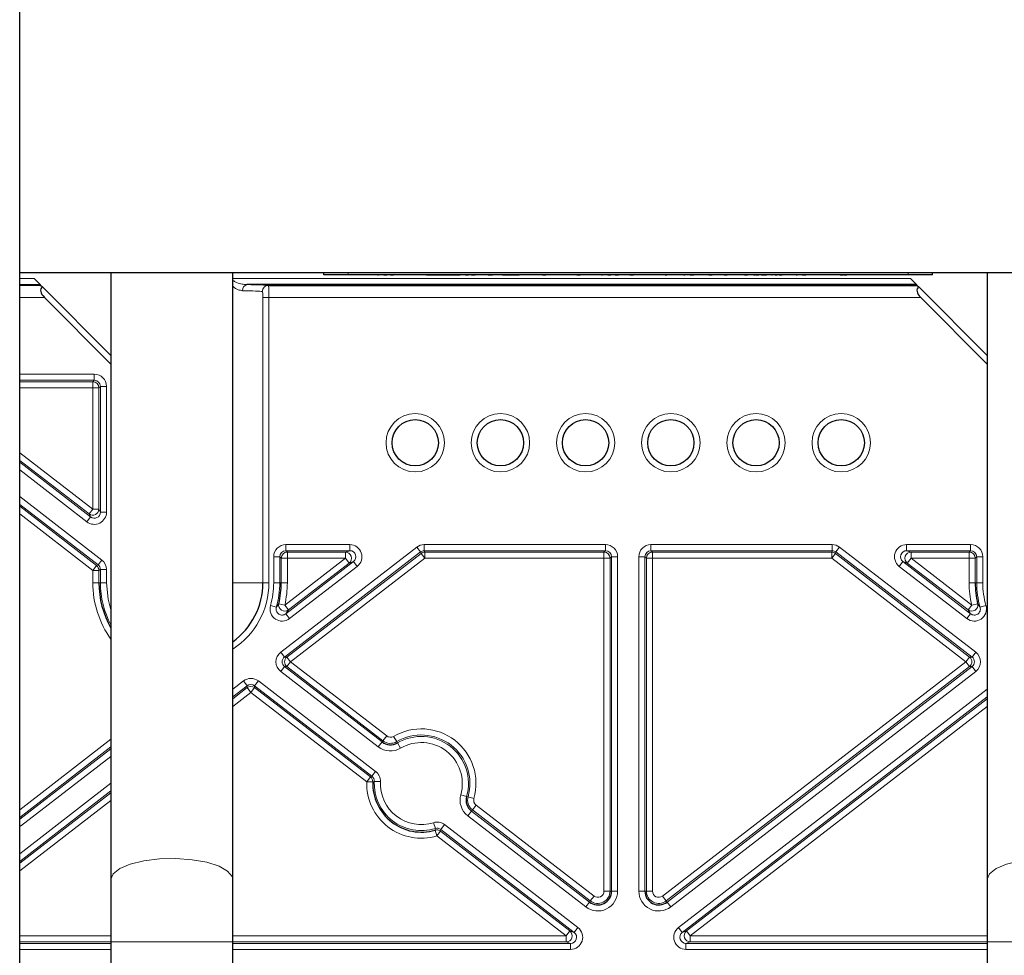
# Paper-space layout 'Blatt3' of a CAD drawing. Header units: millimetres. Extents: x 5 to 418, y 2 to 292.
# Tile 50 of 54: x 333 to 360, y 141 to 167. Entities that reach past the tile are written whole.
import ezdxf

# ---------------------------------------------------------------- set-up
doc = ezdxf.new("R2010")
doc.units = ezdxf.units.MM

psp = doc.layouts.new('Blatt3')

# ---------------------------------------------------------------- linework, layer by layer
at = {"color": 7, "linetype": 'Continuous', "lineweight": 25}
for p, q in [((332.949, 132.3017), (332.949, 244.3017)), ((332.949, 159.9684), (366.2823, 159.9684)), ((335.449, 159.9684), (335.449, 143.3451)), ((338.7823, 143.3451), (338.7823, 159.9684)), ((341.2823, 159.9017), (341.2823, 159.9684)), ((357.949, 159.9017), (357.949, 159.9684)), ((359.449, 159.9684), (359.449, 143.3451)), ((333.5101, 159.6322), (333.3435, 159.7988)), ((341.949, 159.9017), (341.2823, 159.9017)), ((357.2823, 159.9017), (341.949, 159.9017)), ((342.7524, 159.8984), (342.7524, 159.9017)), ((342.7524, 159.8984), (342.7791, 159.8984)), ((342.7791, 159.8984), (342.7791, 159.9017)), ((342.8358, 159.8984), (342.8358, 159.9017)), ((342.9101, 159.8984), (342.9101, 159.9017)), ((342.9234, 159.8984), (342.9234, 159.9017)), ((342.9234, 159.8984), (343.0088, 159.8984)), ((343.0088, 159.8984), (343.0088, 159.9017)), ((343.1029, 159.8984), (343.1029, 159.9017)), ((343.1029, 159.8984), (343.1883, 159.8984)), ((343.1883, 159.8984), (343.1883, 159.9017)), ((343.214, 159.8984), (343.214, 159.9017)), ((343.3878, 159.8984), (343.3878, 159.9017)), ((343.5473, 159.8984), (343.5473, 159.9017)), ((343.6157, 159.8984), (343.6157, 159.9017)), ((343.6161, 159.8984), (343.6161, 159.9017)), ((343.6183, 159.8984), (343.6183, 159.9017)), ((343.8304, 159.8984), (343.8304, 159.9017)), ((344.0601, 159.8984), (344.0601, 159.9017)), ((344.0934, 159.8984), (344.0934, 159.9017)), ((344.0934, 159.8984), (344.3498, 159.8984)), ((344.3498, 159.8984), (344.3498, 159.9017)), ((344.3498, 159.8984), (344.4438, 159.8984)), ((344.4438, 159.8984), (344.4438, 159.9017)), ((344.4438, 159.8984), (344.6993, 159.8984)), ((344.6993, 159.8984), (344.6993, 159.9017)), ((344.6993, 159.8984), (344.8869, 159.8984)), ((344.8869, 159.8984), (344.8869, 159.9017)), ((344.8869, 159.8984), (344.9576, 159.8984)), ((344.9576, 159.8984), (344.9576, 159.9017)), ((344.9576, 159.8984), (344.9888, 159.8984)), ((344.9888, 159.8984), (344.9888, 159.9017)), ((344.9888, 159.8984), (345.0155, 159.8984)), ((345.0155, 159.8984), (345.0155, 159.9017)), ((345.0721, 159.8984), (345.0721, 159.9017)), ((345.1465, 159.8984), (345.1465, 159.9017)), ((345.1597, 159.8984), (345.1597, 159.9017)), ((345.1597, 159.8984), (345.2452, 159.8984)), ((345.2452, 159.8984), (345.2452, 159.9017)), ((345.3251, 159.8984), (345.3251, 159.9017)), ((345.3251, 159.8984), (345.3392, 159.8984)), ((345.3392, 159.8984), (345.3392, 159.9017)), ((345.3392, 159.8984), (345.4247, 159.8984)), ((345.4247, 159.8984), (345.4247, 159.9017)), ((345.4503, 159.8984), (345.4503, 159.9017)), ((345.6242, 159.8984), (345.6242, 159.9017)), ((345.7751, 159.8984), (345.7866, 159.8984)), ((345.7837, 159.8984), (345.7837, 159.9017)), ((345.7866, 159.8984), (345.7866, 159.9017)), ((345.7866, 159.8984), (345.8721, 159.8984)), ((345.852, 159.8984), (345.852, 159.9017)), ((345.8721, 159.8984), (345.8959, 159.8984)), ((346.0549, 159.8984), (346.0549, 159.9017)), ((346.1712, 159.8984), (346.1854, 159.8984)), ((346.1854, 159.8984), (346.1854, 159.9017)), ((346.1854, 159.8984), (346.2708, 159.8984)), ((346.2708, 159.8984), (346.2708, 159.9017)), ((346.2708, 159.8984), (346.287, 159.8984)), ((346.287, 159.8984), (346.287, 159.9017)), ((346.287, 159.8984), (346.5265, 159.8984)), ((346.5265, 159.8984), (346.5265, 159.9017)), ((346.5265, 159.8984), (346.6242, 159.8984)), ((346.6242, 159.8984), (346.6242, 159.9017)), ((346.6298, 159.8984), (346.6298, 159.9017)), ((346.8435, 159.8984), (346.8435, 159.9017)), ((346.9924, 159.8984), (346.9924, 159.9017)), ((347.0572, 159.8984), (347.0572, 159.9017)), ((347.1541, 159.8984), (347.1541, 159.9017)), ((347.2708, 159.8984), (347.2708, 159.9017)), ((347.2708, 159.8984), (347.3563, 159.8984)), ((347.3563, 159.8984), (347.3563, 159.9017)), ((347.5102, 159.8984), (347.5102, 159.9017)), ((348.211, 159.8984), (348.211, 159.9017)), ((348.211, 159.8984), (348.2965, 159.8984)), ((348.2965, 159.8984), (348.2965, 159.9017)), ((348.4161, 159.8984), (348.4161, 159.9017)), ((348.4165, 159.8984), (348.4165, 159.9017)), ((348.4188, 159.8984), (348.4188, 159.9017)), ((348.6309, 159.8984), (348.6309, 159.9017)), ((348.8606, 159.8984), (348.8606, 159.9017)), ((348.8862, 159.8984), (348.8862, 159.9017)), ((348.8862, 159.8984), (348.9129, 159.8984)), ((348.9129, 159.8984), (348.9129, 159.9017)), ((348.9696, 159.8984), (348.9696, 159.9017)), ((349.0439, 159.8984), (349.0439, 159.9017)), ((349.0572, 159.8984), (349.0572, 159.9017)), ((349.0572, 159.8984), (349.1426, 159.8984)), ((349.1426, 159.8984), (349.1426, 159.9017)), ((349.2623, 159.8984), (349.2623, 159.9017)), ((349.2623, 159.8984), (349.3478, 159.8984)), ((349.3478, 159.8984), (349.3478, 159.9017)), ((349.4959, 159.8984), (349.4959, 159.9017)), ((349.6507, 159.8984), (349.6507, 159.9017)), ((349.6555, 159.8984), (349.6555, 159.9017)), ((349.6611, 159.8984), (349.7353, 159.8984)), ((349.7353, 159.8984), (349.7353, 159.9017)), ((349.7353, 159.8984), (349.761, 159.8984)), ((349.7495, 159.8984), (349.7495, 159.9017)), ((349.9403, 159.8984), (349.9403, 159.9017)), ((350.1426, 159.8984), (350.1426, 159.9017)), ((350.211, 159.8984), (350.211, 159.9017)), ((350.4019, 159.8984), (350.4019, 159.9017)), ((350.6042, 159.8984), (350.6042, 159.9017)), ((350.6242, 159.8984), (350.6242, 159.9017)), ((350.6242, 159.8984), (350.6713, 159.8984)), ((350.6726, 159.8984), (350.6726, 159.9017)), ((350.673, 159.8984), (350.673, 159.9017)), ((350.6752, 159.8984), (350.6752, 159.9017)), ((350.8873, 159.8984), (350.8873, 159.9017)), ((351.117, 159.8984), (351.117, 159.9017)), ((351.137, 159.8984), (351.137, 159.9017)), ((351.1426, 159.8984), (351.1426, 159.9017)), ((351.1426, 159.8984), (351.1693, 159.8984)), ((351.1693, 159.8984), (351.1693, 159.9017)), ((351.226, 159.8984), (351.226, 159.9017)), ((351.3004, 159.8984), (351.3004, 159.9017)), ((351.3136, 159.8984), (351.3136, 159.9017)), ((351.3136, 159.8984), (351.399, 159.8984)), ((351.399, 159.8984), (351.399, 159.9017)), ((351.4931, 159.8984), (351.4931, 159.9017)), ((351.701, 159.8984), (351.701, 159.9017)), ((351.8264, 159.8984), (351.8264, 159.9017)), ((351.8264, 159.8984), (351.9119, 159.8984)), ((351.9119, 159.8984), (351.9119, 159.9017)), ((352.043, 159.8984), (352.043, 159.9017)), ((352.0858, 159.8984), (352.0858, 159.9017)), ((352.146, 159.8984), (352.146, 159.9017)), ((352.2396, 159.8984), (352.2567, 159.8984)), ((352.2567, 159.8984), (352.2567, 159.9017)), ((352.2567, 159.8984), (352.3165, 159.8984)), ((352.2933, 159.8984), (352.2933, 159.9017)), ((352.3165, 159.8984), (352.3251, 159.8984)), ((352.512, 159.8984), (352.512, 159.9017)), ((352.7035, 159.8984), (352.7035, 159.9017)), ((352.7121, 159.8984), (352.7121, 159.9017)), ((352.8008, 159.8984), (352.8008, 159.9017)), ((352.8008, 159.8984), (352.8862, 159.8984)), ((352.8862, 159.8984), (352.8862, 159.9017)), ((352.9839, 159.8984), (352.9839, 159.9017)), ((353.0601, 159.8984), (353.0943, 159.8984)), ((353.1085, 159.8984), (353.1085, 159.9017)), ((353.1085, 159.8984), (353.1939, 159.8984)), ((353.1939, 159.8984), (353.1939, 159.9017)), ((353.252, 159.8984), (353.252, 159.9017)), ((353.2652, 159.8984), (353.2652, 159.9017)), ((353.2652, 159.8984), (353.3136, 159.8984)), ((353.3136, 159.8984), (353.3136, 159.9017)), ((353.3136, 159.8984), (353.399, 159.8984)), ((353.399, 159.8984), (353.399, 159.9017)), ((353.4674, 159.8984), (353.4674, 159.9017)), ((353.5277, 159.8984), (353.5277, 159.9017)), ((353.5529, 159.8984), (353.5558, 159.8984)), ((353.6384, 159.8984), (353.6384, 159.9017)), ((353.6384, 159.8984), (353.6982, 159.8984)), ((353.6982, 159.8984), (353.6982, 159.9017)), ((353.7039, 159.8984), (353.7039, 159.9017)), ((353.7495, 159.8984), (353.7495, 159.9017)), ((353.7495, 159.8984), (353.8349, 159.8984)), ((353.8349, 159.8984), (353.8349, 159.9017)), ((353.8606, 159.8984), (353.8606, 159.9017)), ((354.0345, 159.8984), (354.0345, 159.9017)), ((354.1939, 159.8984), (354.1939, 159.9017)), ((354.2196, 159.8984), (354.2196, 159.9017)), ((354.2196, 159.8984), (354.2463, 159.8984)), ((354.2463, 159.8984), (354.2463, 159.9017)), ((354.3029, 159.8984), (354.3029, 159.9017)), ((354.3773, 159.8984), (354.3773, 159.9017)), ((354.3905, 159.8984), (354.3905, 159.9017)), ((354.3905, 159.8984), (354.476, 159.8984)), ((354.476, 159.8984), (354.476, 159.9017)), ((354.57, 159.8984), (354.57, 159.9017)), ((354.5704, 159.8984), (354.5704, 159.9017)), ((354.5727, 159.8984), (354.5727, 159.9017)), ((354.7847, 159.8984), (354.7847, 159.9017)), ((355.0144, 159.8984), (355.0144, 159.9017)), ((355.0828, 159.8984), (355.0828, 159.9017)), ((355.2907, 159.8984), (355.2907, 159.9017)), ((355.4161, 159.8984), (355.4161, 159.9017)), ((355.4161, 159.8984), (355.5016, 159.8984)), ((355.5016, 159.8984), (355.5016, 159.9017)), ((355.5084, 159.8984), (355.5084, 159.9017)), ((355.5217, 159.8984), (355.5217, 159.9017)), ((355.5217, 159.8984), (355.6071, 159.8984)), ((355.6042, 159.8984), (355.6042, 159.9017)), ((355.9204, 159.8984), (355.9204, 159.9017)), ((356.2367, 159.8984), (356.2367, 159.9017)), ((356.2396, 159.8984), (356.2396, 159.9017)), ((357.949, 159.9017), (357.2823, 159.9017)), ((357.5101, 159.6322), (357.3435, 159.7988)), ((333.5306, 159.6117), (333.5101, 159.6322)), ((333.5306, 159.6117), (333.5752, 159.567)), ((333.5752, 159.567), (335.449, 157.6933)), ((357.5101, 159.6322), (339.1735, 159.6322)), ((339.757, 159.6117), (357.5306, 159.6117)), ((357.5306, 159.6117), (357.5101, 159.6322)), ((357.5306, 159.6117), (357.5752, 159.567)), ((357.5752, 159.567), (359.449, 157.6933)), ((335.449, 157.4576), (333.6282, 159.2784)), ((359.449, 157.4576), (357.6282, 159.2784)), ((335.449, 143.3451), (335.449, 141.635)), ((338.7823, 141.635), (338.7823, 143.3451)), ((359.449, 143.3451), (359.449, 141.635)), ((335.449, 141.635), (335.449, 126.635)), ((338.7823, 126.635), (338.7823, 141.635)), ((359.449, 141.635), (359.449, 126.635))]:
    psp.add_line(p, q, dxfattribs=at)
at = {"color": 7, "linetype": 'Continuous', "lineweight": 18}
for p, q in [((341.949, 159.9017), (341.949, 159.9684)), ((357.2823, 159.9017), (357.2823, 159.9684)), ((332.949, 159.7988), (333.3435, 159.7988)), ((338.7823, 159.7988), (357.3435, 159.7988)), ((333.5101, 159.6322), (332.949, 159.6322)), ((332.949, 159.6117), (333.5306, 159.6117)), ((333.6282, 159.2784), (332.949, 159.2784)), ((339.7759, 159.2784), (339.6097, 159.2784)), ((339.6097, 151.4684), (339.6097, 159.2784)), ((339.7759, 159.2784), (339.7759, 151.4684)), ((357.6282, 159.2784), (339.7759, 159.2784)), ((332.949, 157.1787), (334.9927, 157.1787)), ((334.9927, 157.0121), (332.949, 157.0121)), ((332.949, 156.9712), (334.9519, 156.9712)), ((334.9519, 156.9712), (334.9927, 157.0121)), ((334.9519, 156.9712), (334.9519, 156.8046)), ((334.9927, 157.0121), (334.9927, 157.1787)), ((334.9519, 156.8046), (332.949, 156.8046)), ((334.9519, 156.8046), (335.1185, 156.8046)), ((334.9519, 153.483), (334.9519, 156.8046)), ((335.1594, 156.8454), (335.1185, 156.8046)), ((335.1185, 156.8046), (335.1185, 153.483)), ((335.1594, 156.8454), (335.326, 156.8454)), ((335.1594, 153.3999), (335.1594, 156.8454)), ((335.326, 156.8454), (335.326, 153.3999)), ((332.949, 155.0291), (334.9519, 153.483)), ((334.8501, 153.3511), (332.949, 154.8186)), ((332.949, 154.767), (334.8909, 153.268)), ((334.7891, 153.1361), (332.949, 154.5565)), ((332.949, 153.8247), (335.1964, 152.0898)), ((335.0945, 151.9579), (332.949, 153.6141)), ((332.949, 153.5626), (335.0537, 151.9379)), ((334.8501, 153.3511), (334.9519, 153.483)), ((334.9519, 153.483), (335.1185, 153.483)), ((335.1185, 153.483), (335.1594, 153.3999)), ((334.9519, 151.806), (332.949, 153.352)), ((334.7891, 153.1361), (334.8909, 153.268)), ((334.8909, 153.268), (334.8501, 153.3511)), ((335.1594, 153.3999), (335.326, 153.3999)), ((340.0982, 149.5655), (343.8252, 152.4426)), ((340.2386, 152.512), (341.9899, 152.512)), ((340.2386, 152.3454), (340.2386, 152.512)), ((341.9899, 152.3454), (341.9899, 152.512)), ((343.9271, 152.3107), (343.8252, 152.4426)), ((344.0289, 152.512), (348.9927, 152.512)), ((344.0289, 152.3454), (344.0289, 152.512)), ((348.9927, 152.3454), (348.9927, 152.512)), ((350.2386, 152.512), (355.2024, 152.512)), ((350.2386, 152.3454), (350.2386, 152.512)), ((355.2024, 152.512), (355.2024, 152.3454)), ((355.4061, 152.4426), (355.3043, 152.3107)), ((355.4061, 152.4426), (359.1332, 149.5655)), ((357.2414, 152.512), (358.9927, 152.512)), ((357.2414, 152.512), (357.2414, 152.3454)), ((358.9927, 152.512), (358.9927, 152.3454)), ((339.9053, 151.4684), (339.9053, 152.1787)), ((339.9053, 152.1787), (340.072, 152.1787)), ((340.072, 152.1787), (340.072, 151.4684)), ((340.1128, 152.1379), (340.072, 152.1787)), ((340.1128, 151.4684), (340.1128, 152.1379)), ((340.2795, 152.1379), (340.1128, 152.1379)), ((343.9271, 152.3107), (340.2, 149.4336)), ((340.2078, 150.8546), (341.8702, 152.1379)), ((341.9899, 152.3454), (340.2386, 152.3454)), ((340.2386, 152.3454), (340.2795, 152.3046)), ((340.2668, 149.4336), (343.941, 152.2698)), ((340.2795, 152.3046), (341.8702, 152.3046)), ((340.2795, 152.1379), (340.2795, 152.3046)), ((340.2795, 152.1379), (340.2795, 151.4684)), ((341.8702, 152.1379), (340.2795, 152.1379)), ((344.0428, 152.1379), (340.3686, 149.3017)), ((341.8702, 152.3046), (341.9899, 152.3454)), ((341.8702, 152.1379), (341.8702, 152.3046)), ((341.8702, 152.1379), (341.9721, 152.006)), ((343.941, 152.2698), (343.9271, 152.3107)), ((344.0428, 152.1379), (343.941, 152.2698)), ((348.9927, 152.3454), (344.0289, 152.3454)), ((344.0289, 152.3454), (344.0428, 152.3046)), ((344.0428, 152.3046), (348.9519, 152.3046)), ((344.0428, 152.1379), (344.0428, 152.3046)), ((348.9519, 152.1379), (344.0428, 152.1379)), ((348.9519, 152.3046), (348.9927, 152.3454)), ((348.9519, 152.1379), (348.9519, 152.3046)), ((348.9519, 152.1379), (349.1185, 152.1379)), ((348.9519, 143.0211), (348.9519, 152.1379)), ((349.1594, 152.1787), (349.1185, 152.1379)), ((349.1185, 152.1379), (349.1185, 143.0211)), ((349.326, 152.1787), (349.1594, 152.1787)), ((349.1594, 143.0211), (349.1594, 152.1787)), ((349.326, 152.1787), (349.326, 143.0211)), ((349.9053, 143.0211), (349.9053, 152.1787)), ((350.072, 152.1787), (349.9053, 152.1787)), ((350.072, 152.1787), (350.072, 143.0211)), ((350.1128, 152.1379), (350.072, 152.1787)), ((350.1128, 143.0211), (350.1128, 152.1379)), ((350.1128, 152.1379), (350.2795, 152.1379)), ((355.2024, 152.3454), (350.2386, 152.3454)), ((350.2386, 152.3454), (350.2795, 152.3046)), ((350.2795, 152.3046), (355.1885, 152.3046)), ((350.2795, 152.1379), (350.2795, 152.3046)), ((350.2795, 152.1379), (350.2795, 143.0211)), ((355.1885, 152.1379), (350.2795, 152.1379)), ((355.1885, 152.3046), (355.2024, 152.3454)), ((355.1885, 152.3046), (355.1885, 152.1379)), ((355.2903, 152.2698), (355.1885, 152.1379)), ((358.8627, 149.3017), (355.1885, 152.1379)), ((355.3043, 152.3107), (355.2903, 152.2698)), ((355.2903, 152.2698), (358.9645, 149.4336)), ((359.0314, 149.4336), (355.3043, 152.3107)), ((358.9927, 152.3454), (357.2414, 152.3454)), ((357.2414, 152.3454), (357.3611, 152.3046)), ((357.3611, 152.1379), (357.2593, 152.006)), ((357.3611, 152.3046), (358.9519, 152.3046)), ((357.3611, 152.3046), (357.3611, 152.1379)), ((357.3611, 152.1379), (359.0236, 150.8546)), ((358.9519, 152.1379), (357.3611, 152.1379)), ((358.9519, 152.3046), (358.9927, 152.3454)), ((358.9519, 152.3046), (358.9519, 152.1379)), ((358.9519, 152.1379), (359.1185, 152.1379)), ((358.9519, 151.4684), (358.9519, 152.1379)), ((359.1594, 152.1787), (359.1185, 152.1379)), ((359.1185, 152.1379), (359.1185, 151.4684)), ((359.326, 152.1787), (359.1594, 152.1787)), ((359.1594, 151.4684), (359.1594, 152.1787)), ((359.326, 152.1787), (359.326, 151.4684)), ((335.0537, 151.9379), (334.9519, 151.806)), ((335.0537, 151.9379), (335.0945, 151.9579)), ((335.1964, 152.0898), (335.0945, 151.9579)), ((335.1594, 151.826), (335.1185, 151.806)), ((335.326, 151.826), (335.1594, 151.826)), ((335.1594, 151.4684), (335.1594, 151.826)), ((335.326, 151.826), (335.326, 151.4684)), ((340.24, 150.6174), (342.0918, 152.0468)), ((341.9721, 152.006), (340.3096, 150.7227)), ((342.1936, 151.9149), (340.3418, 150.4854)), ((342.0918, 152.0468), (341.9721, 152.006)), ((342.0918, 152.0468), (342.1936, 151.9149)), ((357.1396, 152.0468), (357.0377, 151.9149)), ((358.8896, 150.4854), (357.0377, 151.9149)), ((357.1396, 152.0468), (358.9914, 150.6174)), ((357.2593, 152.006), (357.1396, 152.0468)), ((358.9217, 150.7227), (357.2593, 152.006)), ((334.9519, 151.806), (335.1185, 151.806)), ((334.9519, 151.4684), (334.9519, 151.806)), ((335.1185, 151.806), (335.1185, 151.4684)), ((335.1185, 151.4684), (334.9519, 151.4684)), ((335.1185, 151.4684), (335.1594, 151.4684)), ((335.326, 151.4684), (335.1594, 151.4684)), ((338.7823, 151.4684), (339.6097, 151.4684)), ((339.7759, 151.4684), (339.6097, 151.4684)), ((339.9053, 151.4684), (340.072, 151.4684)), ((340.1128, 151.4684), (340.072, 151.4684)), ((340.1128, 151.4684), (340.2795, 151.4684)), ((358.9519, 151.4684), (359.1185, 151.4684)), ((359.1185, 151.4684), (359.1594, 151.4684)), ((359.1594, 151.4684), (359.326, 151.4684)), ((339.9779, 150.795), (339.8176, 150.8406)), ((340.0456, 150.893), (340.2078, 150.8546)), ((340.3096, 150.7227), (340.2078, 150.8546)), ((359.0236, 150.8546), (358.9217, 150.7227)), ((359.1857, 150.893), (359.0236, 150.8546)), ((359.2535, 150.795), (359.4137, 150.8406)), ((340.3418, 150.4854), (340.24, 150.6174)), ((358.9914, 150.6174), (358.8896, 150.4854)), ((340.2, 149.4336), (340.0982, 149.5655)), ((340.2, 149.4336), (340.2668, 149.4336)), ((340.3686, 149.3017), (340.2668, 149.4336)), ((358.9645, 149.4336), (358.8627, 149.3017)), ((358.9645, 149.4336), (359.0314, 149.4336)), ((359.1332, 149.5655), (359.0314, 149.4336)), ((340.2, 149.1698), (340.0982, 149.0379)), ((340.2, 149.1698), (342.8732, 147.1062)), ((340.2668, 149.1698), (340.2, 149.1698)), ((340.2668, 149.1698), (340.3686, 149.3017)), ((342.8982, 147.1386), (340.2668, 149.1698)), ((340.3686, 149.3017), (343, 147.2705)), ((350.5526, 142.8869), (358.8627, 149.3017)), ((358.9645, 149.1698), (350.6544, 142.755)), ((350.6794, 142.7227), (359.0314, 149.1698)), ((358.8627, 149.3017), (358.9645, 149.1698)), ((359.0314, 149.1698), (358.9645, 149.1698)), ((359.1332, 149.0379), (359.0314, 149.1698)), ((342.7714, 146.9743), (340.0982, 149.0379)), ((359.1332, 149.0379), (350.7812, 142.5907)), ((338.7823, 148.5498), (339.0787, 148.7786)), ((339.1805, 148.6466), (338.7823, 148.3393)), ((338.7823, 148.2877), (339.1805, 148.5951)), ((339.1805, 148.6466), (339.0787, 148.7786)), ((339.1805, 148.5951), (339.1805, 148.6466)), ((339.2823, 148.4632), (339.1805, 148.5951)), ((339.3842, 148.5951), (339.2823, 148.4632)), ((339.486, 148.7786), (339.3842, 148.6466)), ((342.5961, 146.1673), (339.3842, 148.6466)), ((339.3842, 148.6466), (339.3842, 148.5951)), ((339.3842, 148.5951), (342.5545, 146.1478)), ((339.486, 148.7786), (342.6979, 146.2992)), ((339.2823, 148.4632), (338.7823, 148.0772)), ((342.4526, 146.0159), (339.2823, 148.4632)), ((350.9923, 142.0218), (359.449, 148.5498)), ((359.449, 148.3393), (351.0941, 141.8899)), ((351.2138, 141.9307), (359.449, 148.2877)), ((359.449, 148.0772), (351.3157, 141.7988)), ((342.8982, 147.1386), (343, 147.2705)), ((343.2741, 147.115), (343.1896, 147.2586)), ((332.949, 145.2514), (335.449, 147.1812)), ((335.449, 146.9707), (332.949, 145.0408)), ((342.8732, 147.1062), (342.7714, 146.9743)), ((342.8732, 147.1062), (342.8982, 147.1386)), ((343.2741, 147.115), (343.2948, 147.0798)), ((343.3794, 146.9362), (343.2948, 147.0798)), ((332.949, 144.9893), (335.449, 146.9191)), ((335.449, 146.7086), (332.9732, 144.7974)), ((342.5545, 146.1478), (342.5961, 146.1673)), ((342.6979, 146.2992), (342.5961, 146.1673)), ((332.949, 144.0469), (335.449, 145.9767)), ((342.5545, 146.1478), (342.4526, 146.0159)), ((342.6192, 146.0106), (342.4526, 146.0159)), ((342.8272, 146.02), (342.6607, 146.0277)), ((335.449, 145.7662), (332.949, 143.8364)), ((332.949, 143.7848), (335.449, 145.7146)), ((345.0295, 145.6624), (345.1899, 145.617)), ((335.449, 145.5041), (332.949, 143.5743)), ((345.1899, 145.617), (345.2291, 145.6058)), ((345.2291, 145.6058), (345.3895, 145.5604)), ((345.3472, 145.2481), (345.449, 145.38)), ((345.449, 145.38), (348.6787, 142.8869)), ((345.2204, 145.0839), (345.3222, 145.2158)), ((348.4501, 142.5907), (345.2204, 145.0839)), ((345.3472, 145.2481), (345.3222, 145.2158)), ((345.3222, 145.2158), (348.552, 142.7227)), ((348.5769, 142.755), (345.3472, 145.2481)), ((332.949, 144.8287), (332.9732, 144.7974)), ((344.2831, 144.8962), (344.3326, 144.7371)), ((344.5859, 144.8418), (344.484, 144.7099)), ((344.5859, 144.8418), (348.2391, 142.0218)), ((344.3266, 144.6926), (344.3739, 144.5328)), ((344.3739, 144.5328), (344.4757, 144.6647)), ((344.484, 144.7099), (344.4757, 144.6647)), ((344.4757, 144.6647), (348.0175, 141.9307)), ((348.1372, 141.8899), (344.484, 144.7099)), ((347.9157, 141.7988), (344.3739, 144.5328)), ((348.9519, 143.0211), (349.1185, 143.0211)), ((349.1185, 143.0211), (349.1594, 143.0211)), ((349.326, 143.0211), (349.1594, 143.0211)), ((350.072, 143.0211), (349.9053, 143.0211)), ((350.072, 143.0211), (350.1128, 143.0211)), ((350.2795, 143.0211), (350.1128, 143.0211)), ((348.4501, 142.5907), (348.552, 142.7227)), ((348.552, 142.7227), (348.5769, 142.755)), ((348.5769, 142.755), (348.6787, 142.8869)), ((350.5526, 142.8869), (350.6544, 142.755)), ((350.6544, 142.755), (350.6794, 142.7227)), ((350.6794, 142.7227), (350.7812, 142.5907)), ((348.0175, 141.9307), (347.9157, 141.7988)), ((348.0175, 141.9307), (348.1372, 141.8899)), ((348.1372, 141.8899), (348.2391, 142.0218)), ((351.0941, 141.8899), (350.9923, 142.0218)), ((351.0941, 141.8899), (351.2138, 141.9307)), ((351.3157, 141.7988), (351.2138, 141.9307)), ((332.949, 141.7988), (335.449, 141.7988)), ((335.449, 141.6322), (332.949, 141.6322)), ((332.949, 141.5913), (335.449, 141.5913)), ((338.7823, 141.635), (335.449, 141.635)), ((338.7823, 141.7988), (347.9157, 141.7988)), ((347.9157, 141.6322), (338.7823, 141.6322)), ((338.7823, 141.5913), (348.0354, 141.5913)), ((347.9157, 141.7988), (347.9157, 141.6322)), ((348.0354, 141.5913), (347.9157, 141.6322)), ((348.0354, 141.5913), (348.0354, 141.4247)), ((351.3157, 141.6322), (351.1959, 141.5913)), ((351.1959, 141.5913), (351.1959, 141.4247)), ((351.1959, 141.5913), (359.449, 141.5913)), ((351.3157, 141.6322), (351.3157, 141.7988)), ((351.3157, 141.7988), (359.449, 141.7988)), ((359.449, 141.6322), (351.3157, 141.6322)), ((362.7823, 141.635), (359.449, 141.635)), ((335.449, 141.4247), (332.949, 141.4247)), ((348.0354, 141.4247), (338.7823, 141.4247)), ((359.449, 141.4247), (351.1959, 141.4247))]:
    psp.add_line(p, q, dxfattribs=at)
at = {"color": 7, "linetype": 'Continuous', "lineweight": 18, "flags": 128}
for points in [[(335.326, 151.4684), (335.3712, 151.0156), (335.449, 150.728)], [(338.7823, 143.3451), (338.7668, 143.4228), (338.6444, 143.5722), (338.4085, 143.7049), (338.0768, 143.8108), (337.6738, 143.8823), (337.2294, 143.9138), (336.7766, 143.9032), (336.3489, 143.8513), (335.9781, 143.7617), (335.6916, 143.6413), (335.5108, 143.4989), (335.449, 143.3451), (335.449, 143.3451)], [(362.7823, 143.3451), (362.7668, 143.4228), (362.6444, 143.5722), (362.4085, 143.7049), (362.0768, 143.8108), (361.6738, 143.8823), (361.2294, 143.9138), (360.7766, 143.9032), (360.3489, 143.8513), (359.9781, 143.7617), (359.6916, 143.6413), (359.5108, 143.4989), (359.449, 143.3451), (359.449, 143.3451)]]:
    psp.add_lwpolyline(points, dxfattribs=at)
at = {"color": 7, "linetype": 'Continuous', "lineweight": 18}
for centre in [(343.7823, 155.3017), (346.1157, 155.3017), (348.449, 155.3017), (350.7823, 155.3017), (353.1157, 155.3017), (355.449, 155.3017)]:
    psp.add_circle(centre, 0.8, dxfattribs=at)
at = {"color": 7, "linetype": 'Continuous', "lineweight": 25}
for centre in [(343.7823, 155.3017), (346.1157, 155.3017), (348.449, 155.3017), (350.7823, 155.3017), (353.1157, 155.3017), (355.449, 155.3017)]:
    psp.add_circle(centre, 0.6333, dxfattribs=at)
at = {"color": 7, "linetype": 'Continuous', "lineweight": 18}
for centre, radius, start, end in [((339.204, 159.4838), 0.1514, 101.61622, 186.94197), ((339.7585, 159.4455), 0.1662, 90.51304, 180.15236), ((334.9518, 156.8045), 0.1667, 0.02044, 89.97956), ((334.9518, 153.4832), 0.1667, 232.38832, 359.94606), ((340.2795, 152.1379), 0.1667, 90.02044, 179.97956), ((341.87, 152.1378), 0.1667, 307.76048, 89.90514), ((344.0428, 152.1379), 0.1667, 90.00609, 127.65953), ((348.9518, 152.1379), 0.1667, 0.02044, 89.97956), ((350.2795, 152.1379), 0.1667, 90.02044, 179.97956), ((355.1885, 152.1379), 0.1667, 52.34047, 89.99391), ((357.3614, 152.1378), 0.1667, 90.09486, 232.23952), ((358.9518, 152.1379), 0.1667, 0.02044, 89.97956), ((334.9518, 151.8059), 0.1667, 0.00898, 52.3254), ((337.6157, 151.4684), 2.6638, 180, 215.57255), ((337.6157, 151.4684), 2.4563, 180, 208.10553), ((337.6157, 151.4684), 2.1602, 302.68784, 0), ((337.6157, 151.4684), 2.2897, 344.08839, 0), ((337.6157, 151.4684), 2.4563, 344.08839, 0), ((337.6157, 151.4684), 2.6638, 346.67923, 0), ((361.6157, 151.4684), 2.6638, 180, 193.32077), ((361.6157, 151.4684), 2.4563, 180, 195.91161), ((361.6157, 151.4684), 2.2897, 180, 195.91161), ((340.2079, 150.8549), 0.1667, 166.76852, 307.57633), ((359.0234, 150.8549), 0.1667, 232.42367, 13.23148), ((340.3687, 149.3017), 0.1667, 127.69415, 232.30585), ((358.8626, 149.3017), 0.1667, 307.69415, 52.30585), ((339.2823, 148.4631), 0.1667, 52.34932, 127.65068), ((343.1036, 147.4047), 0.1696, 232.33438, 300.48089), ((343.949, 145.9684), 1.4971, 344.18787, 120.48089), ((343.949, 145.9684), 1.3305, 344.18787, 120.48089), ((343.949, 145.9684), 1.2896, 344.18787, 120.48089), ((343.1036, 147.4047), 0.5437, 232.33438, 300.48089), ((343.1036, 147.4047), 0.3362, 232.33438, 300.48089), ((343.949, 145.9684), 1.123, 344.18787, 120.48089), ((343.949, 145.9684), 1.4971, 178.18043, 286.48833), ((342.4526, 146.0159), 0.1667, 358.18981, 52.325), ((344.5422, 141.3945), 5.0006, 112.10132, 112.61577), ((343.949, 145.9684), 1.2896, 177.36339, 287.30537), ((343.949, 145.9684), 1.123, 177.36339, 287.30537), ((345.5526, 145.5142), 0.5437, 164.18787, 232.33438), ((345.5526, 145.5142), 0.3362, 164.18787, 232.33438), ((345.5526, 145.5142), 0.1696, 164.18787, 232.33438), ((339.3628, 145.3855), 5.012, 352.05357, 352.56686), ((344.3739, 144.5328), 0.1667, 52.34376, 106.47895), ((348.7823, 143.0211), 0.5437, 232.33438, 0), ((348.7823, 143.0211), 0.3362, 232.33438, 0), ((348.7823, 143.0211), 0.1696, 232.33438, 0), ((350.449, 143.0211), 0.5437, 180, 307.66562), ((350.449, 143.0211), 0.3362, 180, 307.66562), ((350.449, 143.0211), 0.1696, 180, 307.66562), ((347.9154, 141.7989), 0.1667, 270.09486, 52.23952), ((351.3159, 141.7989), 0.1667, 127.76048, 269.90514)]:
    psp.add_arc(centre, radius, start, end, dxfattribs=at)
at = {"color": 7, "linetype": 'Continuous', "lineweight": 25}
for centre, radius, start, end in [((337.6157, 151.4684), 2.4971, 180, 209.8123), ((337.6157, 151.4684), 1.9941, 305.80771, 0), ((337.6157, 151.4684), 2.4971, 346.67923, 0), ((361.6157, 151.4684), 2.4971, 180, 193.32077), ((343.1036, 147.4047), 0.377, 232.33438, 300.48089), ((343.949, 145.9684), 1.3305, 178.18043, 286.48833), ((345.5526, 145.5142), 0.377, 164.18787, 232.33438), ((348.7823, 143.0211), 0.377, 232.33438, 0), ((350.449, 143.0211), 0.377, 180, 307.66562)]:
    psp.add_arc(centre, radius, start, end, dxfattribs=at)
for centre in [(334.0996, 159.2784), (358.0996, 159.2784)]:
    psp.add_ellipse(centre, major_axis=(0.569, -0.2357), ratio=0.4142136, start_param=2.8797933, end_param=3.9269908, dxfattribs=at)
at = {"color": 7, "linetype": 'Continuous', "lineweight": 18}
for centre, major_axis, ratio, start_param, end_param in [((337.6157, 159.4392), (2, 0), 0.0189097, 0.1531011, 0.7684097), ((337.6157, 159.6059), (2.1667, 0), 0.0174551, 0.1531011, 0.7684097), ((334.9926, 156.8453), (0.2358, 0.2358), 0.9996955, 5.4979394, 7.0684312), ((334.9926, 156.8453), (0.118, 0.118), 0.999087, 5.4979394, 7.0684312), ((334.9926, 153.4002), (-0.1471, 0.2994), 0.9992176, 2.0278098, 4.2553755), ((334.9926, 153.4002), (-0.0737, 0.1499), 0.997657, 2.0278098, 4.2553755), ((340.2387, 152.1786), (-0.2358, 0.2358), 0.9996955, 5.4979394, 7.0684312), ((341.9897, 152.1786), (0.3159, 0.1078), 0.9985413, 5.0415298, 7.5248408), ((344.0289, 152.1786), (0.1076, -0.3155), 0.99983, 2.81295, 3.4702353), ((348.9926, 152.1786), (0.2358, 0.2358), 0.9996955, 5.4979394, 7.0684312), ((350.2387, 152.1786), (0.2358, -0.2358), 0.9996955, 2.3563468, 3.9268385), ((355.2024, 152.1786), (0.1076, 0.3155), 0.99983, 5.9545427, 6.6118279), ((357.2417, 152.1786), (0.3159, -0.1078), 0.9985413, 1.8999371, 4.3832482), ((358.9926, 152.1786), (-0.2358, -0.2358), 0.9996955, 2.3563468, 3.9268385), ((340.2387, 152.1786), (0.118, -0.118), 0.999087, 2.3563468, 3.9268385), ((341.9897, 152.1786), (0.1584, 0.054), 0.9956387, 5.0415298, 7.5248408), ((344.0289, 152.1786), (-0.0538, 0.1578), 0.9994901, 5.9545427, 6.6118279), ((348.9926, 152.1786), (0.118, 0.118), 0.999087, 5.4979394, 7.0684312), ((350.2387, 152.1786), (0.118, -0.118), 0.999087, 2.3563468, 3.9268385), ((355.2024, 152.1786), (0.0538, 0.1578), 0.9994901, 5.9545427, 6.6118279), ((357.2417, 152.1786), (0.1584, -0.054), 0.9956387, 1.8999371, 4.3832482), ((358.9926, 152.1786), (0.118, 0.118), 0.999087, 5.4979394, 7.0684312), ((334.9926, 151.826), (0.1497, 0.0735), 0.9994331, 5.8265565, 6.7398141), ((334.9926, 151.826), (0.2992, 0.147), 0.9998109, 5.8265565, 6.7398141), ((340.302, 149.3017), (-0.3335, 0), 0.9995923, 5.3699754, 7.1963953), ((340.302, 149.3017), (0.1669, 0), 0.9987779, 2.2283827, 4.0548026), ((358.9294, 149.3017), (0.1669, 0), 0.9987779, 5.3699754, 7.1963953), ((358.9294, 149.3017), (0.3335, 0), 0.9995923, 5.3699754, 7.1963953), ((339.2823, 148.5146), (0, 0.3334), 0.999757, 5.6259138, 6.9404568), ((339.2823, 148.5146), (0, 0.1668), 0.9992713, 5.6259138, 6.9404568), ((348.0351, 141.7581), (-0.3159, 0.1078), 0.9985413, 1.8999371, 4.3832482), ((348.0351, 141.7581), (0.1584, -0.054), 0.9956387, 5.0415298, 7.5248408), ((351.1962, 141.7581), (-0.3159, -0.1078), 0.9985413, 5.0415298, 7.5248408), ((351.1962, 141.7581), (0.1584, 0.054), 0.9956387, 1.8999371, 4.3832482)]:
    psp.add_ellipse(centre, major_axis=major_axis, ratio=ratio, start_param=start_param, end_param=end_param, dxfattribs=at)
for points, knots in [([(338.7823, 159.7647), (338.7923, 159.7532), (338.8223, 159.7188), (338.9126, 159.6784), (339.0343, 159.6414), (339.1286, 159.6351), (339.1735, 159.6322)], [0, 0, 0, 0, 0.1018828, 0.3064791, 0.669812, 1, 1, 1, 1]), ([(339.0537, 159.4655), (339.0128, 159.4722), (338.9262, 159.4865), (338.8272, 159.5382), (338.7859, 159.5884), (338.7823, 159.5928)], [0, 0, 0, 0, 0.4491671, 0.9524635, 1, 1, 1, 1]), ([(339.6097, 159.2784), (339.6097, 159.3204), (339.6087, 159.3619), (339.6033, 159.4243), (339.5987, 159.4442), (339.5923, 159.445)], [0, 0, 0, 0, 0.5, 0.5, 1, 1, 1, 1]), ([(339.757, 159.6117), (339.7637, 159.6101), (339.7687, 159.5734), (339.7732, 159.4814), (339.7742, 159.4447), (339.7756, 159.3647), (339.7759, 159.3219), (339.7759, 159.2784)], [0, 0, 0, 0, 0.5, 0.5, 0.75, 0.75, 1, 1, 1, 1]), ([(339.8176, 150.8406), (339.7984, 150.7731), (339.8012, 150.7001), (339.8486, 150.5699), (339.8938, 150.5119), (340.0088, 150.4341), (340.0789, 150.4138), (340.2183, 150.4183), (340.2862, 150.4425), (340.3418, 150.4854)], [0, 0, 0, 0, 0.25, 0.25, 0.5, 0.5, 0.75, 0.75, 1, 1, 1, 1]), ([(340.24, 150.6174), (340.2122, 150.5959), (340.1782, 150.5836), (340.1084, 150.5812), (340.0733, 150.5914), (340.0157, 150.6303), (339.9931, 150.6594), (339.9696, 150.7247), (339.9682, 150.7612), (339.9779, 150.795)], [0, 0, 0, 0, 0.25, 0.25, 0.5, 0.5, 0.75, 0.75, 1, 1, 1, 1]), ([(339.9779, 150.795), (339.9893, 150.8112), (340.0005, 150.8271), (340.0114, 150.8429), (340.0231, 150.8598), (340.0345, 150.8765), (340.0456, 150.893)], [0, 0, 0, 0, 0.0033949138, 0.0033949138, 0.0033949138, 0.0070265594, 0.0070265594, 0.0070265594, 0.0070265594]), ([(358.8896, 150.4854), (358.9452, 150.4425), (359.014, 150.4181), (359.1525, 150.4139), (359.2231, 150.4343), (359.338, 150.5123), (359.3829, 150.5699), (359.4304, 150.7011), (359.433, 150.7731), (359.4137, 150.8406)], [0, 0, 0, 0, 0.25, 0.25, 0.5, 0.5, 0.75, 0.75, 1, 1, 1, 1]), ([(359.2535, 150.795), (359.2631, 150.7612), (359.2619, 150.7251), (359.2383, 150.6594), (359.2159, 150.6305), (359.1583, 150.5915), (359.1229, 150.5813), (359.0536, 150.5836), (359.0192, 150.5959), (358.9914, 150.6174)], [0, 0, 0, 0, 0.25, 0.25, 0.5, 0.5, 0.75, 0.75, 1, 1, 1, 1]), ([(359.1857, 150.893), (359.1969, 150.8765), (359.2082, 150.8598), (359.2199, 150.8429), (359.2308, 150.8271), (359.242, 150.8112), (359.2535, 150.795)], [0, 0, 0, 0, 0.0036316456, 0.0036316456, 0.0036316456, 0.0070265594, 0.0070265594, 0.0070265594, 0.0070265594]), ([(340.3096, 150.7227), (340.2982, 150.705), (340.2865, 150.6871), (340.2745, 150.6689), (340.2633, 150.652), (340.2518, 150.6348), (340.24, 150.6174)], [0, 0, 0, 0, 0.0036322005, 0.0036322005, 0.0036322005, 0.0070276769, 0.0070276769, 0.0070276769, 0.0070276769]), ([(358.9914, 150.6174), (358.9796, 150.6348), (358.9681, 150.652), (358.9569, 150.6689), (358.9449, 150.6871), (358.9332, 150.705), (358.9217, 150.7227)], [0, 0, 0, 0, 0.0033954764, 0.0033954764, 0.0033954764, 0.0070276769, 0.0070276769, 0.0070276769, 0.0070276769]), ([(342.8272, 146.02), (342.8297, 146.0737), (342.8189, 146.1274), (342.7855, 146.1995), (342.7712, 146.2226), (342.7381, 146.2641), (342.7192, 146.2828), (342.6979, 146.2992)], [0, 0, 0, 0, 0.5, 0.5, 0.75, 0.75, 1, 1, 1, 1]), ([(344.5859, 144.8418), (344.5433, 144.8747), (344.4932, 144.8967), (344.4149, 144.9107), (344.3878, 144.9123), (344.3348, 144.909), (344.3087, 144.9042), (344.2831, 144.8962)], [0, 0, 0, 0, 0.5, 0.5, 0.75, 0.75, 1, 1, 1, 1])]:
    psp.add_open_spline(points, degree=3, knots=knots, dxfattribs=at)
for points in [[(342.5961, 146.1673), (342.6387, 146.1344), (342.6632, 146.0814), (342.6607, 146.0277)], [(344.3326, 144.7371), (344.384, 144.7531), (344.4415, 144.7428), (344.484, 144.7099)]]:
    psp.add_open_spline(points, degree=3, dxfattribs=at)

doc.saveas('drawing.dxf')
